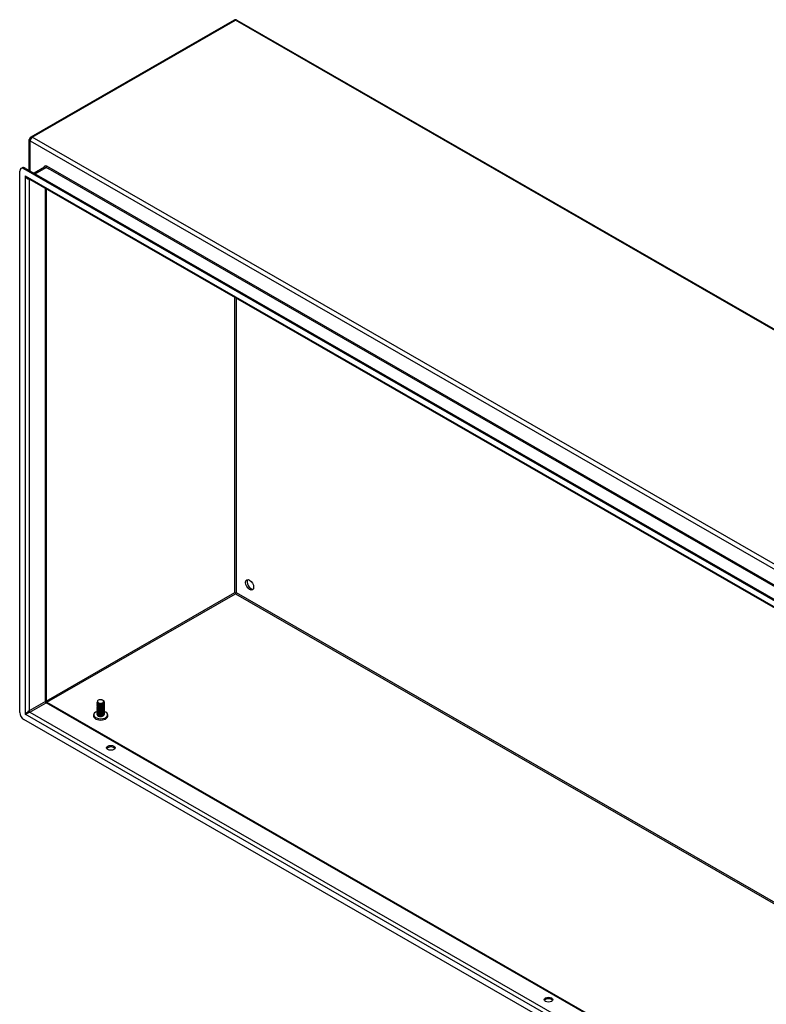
# Model space of a CAD drawing. Header units: inches. Extents: x 25 to 728, y 80 to 330.
# Tile 93 of 160: x 619 to 644, y 297 to 330. Entities that reach past the tile are written whole.
import ezdxf

# ---------------------------------------------------------------- set-up
doc = ezdxf.new("R2010")
doc.units = ezdxf.units.IN
doc.header["$MEASUREMENT"] = 0
doc.layers.add('Visible Edges(ANSI)', color=7, linetype='Continuous', lineweight=25)
doc.layers.add('Visible Tangent Edges(ANSI)', color=7, linetype='Continuous', lineweight=25)

msp = doc.modelspace()

# ---------------------------------------------------------------- linework, layer by layer
at = {"layer": 'Visible Edges(ANSI)'}
for p, q in [((625.962, 330.131), (619.031, 326.14)), ((626.06, 330.131), (676.832, 300.894)), ((618.981, 325.002), (618.981, 326.054)), ((618.654, 306.512), (618.654, 324.974)), ((618.695, 325.065), (618.743, 325.092)), ((668.703, 296.314), (618.793, 325.055)), ((618.841, 325.083), (668.751, 296.342)), ((619.503, 325.109), (619.149, 324.905)), ((668.617, 296.121), (618.92, 324.739)), ((619.56, 324.371), (619.56, 306.891)), ((626.011, 310.586), (626.011, 310.561)), ((619.575, 306.864), (668.632, 278.614)), ((621.299, 306.851), (621.299, 306.854)), ((621.299, 306.819), (621.299, 306.822)), ((621.299, 306.787), (621.299, 306.79)), ((621.299, 306.755), (621.299, 306.758)), ((621.299, 306.722), (621.299, 306.726)), ((621.299, 306.69), (621.299, 306.693)), ((621.341, 306.803), (621.328, 306.81)), ((621.341, 306.771), (621.328, 306.778)), ((621.341, 306.739), (621.328, 306.746)), ((621.341, 306.707), (621.328, 306.714)), ((621.341, 306.674), (621.328, 306.682)), ((621.341, 306.835), (621.333, 306.84)), ((621.481, 306.838), (621.48, 306.838)), ((621.493, 306.813), (621.48, 306.806)), ((621.493, 306.781), (621.48, 306.774)), ((621.493, 306.749), (621.48, 306.742)), ((621.493, 306.717), (621.48, 306.71)), ((621.493, 306.685), (621.48, 306.677)), ((621.488, 306.927), (621.493, 306.924)), ((621.531, 306.867), (621.531, 306.87)), ((621.531, 306.835), (621.531, 306.838)), ((621.531, 306.803), (621.531, 306.806)), ((621.531, 306.771), (621.531, 306.774)), ((621.531, 306.738), (621.531, 306.742)), ((621.531, 306.706), (621.531, 306.709)), ((621.531, 306.674), (621.531, 306.677)), ((621.299, 306.658), (621.299, 306.661)), ((621.299, 306.626), (621.299, 306.629)), ((621.299, 306.594), (621.299, 306.597)), ((621.299, 306.561), (621.299, 306.565)), ((621.299, 306.529), (621.299, 306.532)), ((621.299, 306.497), (621.299, 306.5)), ((621.299, 306.465), (621.299, 306.468)), ((621.299, 306.433), (621.299, 306.436)), ((621.341, 306.642), (621.328, 306.649)), ((621.341, 306.61), (621.328, 306.617)), ((621.341, 306.578), (621.328, 306.585)), ((621.341, 306.546), (621.328, 306.553)), ((621.341, 306.513), (621.328, 306.521)), ((621.341, 306.481), (621.328, 306.489)), ((621.341, 306.449), (621.328, 306.456)), ((621.341, 306.417), (621.328, 306.424)), ((621.333, 306.389), (621.328, 306.392)), ((621.493, 306.652), (621.48, 306.645)), ((621.493, 306.62), (621.48, 306.613)), ((621.493, 306.588), (621.48, 306.581)), ((621.493, 306.556), (621.48, 306.549)), ((621.493, 306.524), (621.48, 306.516)), ((621.493, 306.492), (621.48, 306.484)), ((621.493, 306.459), (621.48, 306.452)), ((621.493, 306.427), (621.48, 306.42)), ((621.493, 306.395), (621.481, 306.388)), ((621.531, 306.642), (621.531, 306.645)), ((621.531, 306.61), (621.531, 306.613)), ((621.531, 306.578), (621.531, 306.581)), ((621.531, 306.545), (621.531, 306.549)), ((621.531, 306.513), (621.531, 306.516)), ((621.531, 306.481), (621.531, 306.484)), ((621.531, 306.449), (621.531, 306.452)), ((668.703, 277.53), (618.793, 306.271))]:
    msp.add_line(p, q, dxfattribs=at)
at = {"layer": 'Visible Edges(ANSI)', "flags": 128}
for points in [[(619.575, 306.864), (619.569, 306.869), (619.564, 306.876), (619.56, 306.884), (619.56, 306.891)], [(621.493, 306.924), (621.507, 306.915), (621.518, 306.904), (621.526, 306.892), (621.53, 306.879), (621.531, 306.866), (621.528, 306.854), (621.521, 306.842), (621.512, 306.83), (621.499, 306.82), (621.483, 306.811), (621.465, 306.804), (621.446, 306.799), (621.426, 306.796), (621.405, 306.795), (621.385, 306.796), (621.365, 306.8), (621.348, 306.805), (621.332, 306.811), (621.319, 306.82), (621.309, 306.829), (621.302, 306.839), (621.299, 306.85), (621.299, 306.861), (621.304, 306.872)], [(621.299, 306.851), (621.3, 306.843), (621.303, 306.835), (621.308, 306.828), (621.314, 306.82), (621.323, 306.814), (621.333, 306.808), (621.344, 306.803), (621.357, 306.799), (621.37, 306.795), (621.385, 306.793), (621.4, 306.792), (621.415, 306.792), (621.43, 306.794), (621.445, 306.796), (621.459, 306.799), (621.473, 306.804), (621.486, 306.809), (621.497, 306.816), (621.507, 306.823), (621.515, 306.831), (621.522, 306.84), (621.527, 306.849), (621.53, 306.858), (621.531, 306.867)], [(621.529, 306.853), (621.531, 306.842), (621.53, 306.831), (621.528, 306.821), (621.522, 306.81), (621.514, 306.801), (621.504, 306.792), (621.492, 306.784), (621.478, 306.777), (621.463, 306.772), (621.447, 306.767), (621.43, 306.765), (621.413, 306.763), (621.396, 306.763), (621.379, 306.765), (621.363, 306.768), (621.348, 306.772), (621.335, 306.778), (621.323, 306.785), (621.313, 306.792), (621.306, 306.8), (621.301, 306.809), (621.299, 306.818), (621.299, 306.828), (621.302, 306.837)], [(621.299, 306.819), (621.3, 306.811), (621.303, 306.803), (621.308, 306.795), (621.314, 306.788), (621.323, 306.782), (621.333, 306.776), (621.344, 306.771), (621.357, 306.766), (621.37, 306.763), (621.385, 306.761), (621.4, 306.76), (621.415, 306.76), (621.43, 306.761), (621.445, 306.764), (621.459, 306.767), (621.473, 306.772), (621.486, 306.777), (621.497, 306.784), (621.507, 306.791), (621.515, 306.799), (621.522, 306.807), (621.527, 306.816), (621.53, 306.826), (621.531, 306.835)], [(621.529, 306.821), (621.531, 306.81), (621.53, 306.799), (621.528, 306.789), (621.522, 306.778), (621.514, 306.769), (621.504, 306.76), (621.492, 306.752), (621.478, 306.745), (621.463, 306.739), (621.447, 306.735), (621.43, 306.732), (621.413, 306.731), (621.396, 306.731), (621.379, 306.733), (621.363, 306.736), (621.348, 306.74), (621.335, 306.746), (621.323, 306.752), (621.313, 306.76), (621.306, 306.768), (621.301, 306.777), (621.299, 306.786), (621.299, 306.795), (621.302, 306.804)], [(621.299, 306.787), (621.3, 306.779), (621.303, 306.771), (621.308, 306.763), (621.314, 306.756), (621.323, 306.749), (621.333, 306.743), (621.344, 306.738), (621.357, 306.734), (621.37, 306.731), (621.385, 306.729), (621.4, 306.728), (621.415, 306.728), (621.43, 306.729), (621.445, 306.732), (621.459, 306.735), (621.473, 306.74), (621.486, 306.745), (621.497, 306.752), (621.507, 306.759), (621.515, 306.767), (621.522, 306.775), (621.527, 306.784), (621.53, 306.793), (621.531, 306.803)], [(621.529, 306.788), (621.531, 306.778), (621.53, 306.767), (621.528, 306.756), (621.522, 306.746), (621.514, 306.736), (621.504, 306.728), (621.492, 306.72), (621.478, 306.713), (621.463, 306.707), (621.447, 306.703), (621.43, 306.7), (621.413, 306.699), (621.396, 306.699), (621.379, 306.701), (621.363, 306.704), (621.348, 306.708), (621.335, 306.714), (621.323, 306.72), (621.313, 306.728), (621.306, 306.736), (621.301, 306.745), (621.299, 306.754), (621.299, 306.763), (621.302, 306.772)], [(621.299, 306.755), (621.3, 306.746), (621.303, 306.739), (621.308, 306.731), (621.314, 306.724), (621.323, 306.717), (621.333, 306.711), (621.344, 306.706), (621.357, 306.702), (621.37, 306.699), (621.385, 306.697), (621.4, 306.696), (621.415, 306.696), (621.43, 306.697), (621.445, 306.699), (621.459, 306.703), (621.473, 306.707), (621.486, 306.713), (621.497, 306.719), (621.507, 306.727), (621.515, 306.735), (621.522, 306.743), (621.527, 306.752), (621.53, 306.761), (621.531, 306.771)], [(621.529, 306.756), (621.531, 306.746), (621.53, 306.735), (621.528, 306.724), (621.522, 306.714), (621.514, 306.704), (621.504, 306.695), (621.492, 306.687), (621.478, 306.681), (621.463, 306.675), (621.447, 306.671), (621.43, 306.668), (621.413, 306.667), (621.396, 306.667), (621.379, 306.668), (621.363, 306.671), (621.348, 306.676), (621.335, 306.681), (621.323, 306.688), (621.313, 306.696), (621.306, 306.704), (621.301, 306.713), (621.299, 306.722), (621.299, 306.731), (621.302, 306.74)], [(621.299, 306.722), (621.3, 306.714), (621.303, 306.706), (621.308, 306.699), (621.314, 306.692), (621.323, 306.685), (621.333, 306.679), (621.344, 306.674), (621.357, 306.67), (621.37, 306.667), (621.385, 306.664), (621.4, 306.663), (621.415, 306.664), (621.43, 306.665), (621.445, 306.667), (621.459, 306.671), (621.473, 306.675), (621.486, 306.681), (621.497, 306.687), (621.507, 306.694), (621.515, 306.702), (621.522, 306.711), (621.527, 306.72), (621.53, 306.729), (621.531, 306.738)], [(621.529, 306.724), (621.531, 306.713), (621.53, 306.703), (621.528, 306.692), (621.522, 306.682), (621.514, 306.672), (621.504, 306.663), (621.492, 306.655), (621.478, 306.648), (621.463, 306.643), (621.447, 306.639), (621.43, 306.636), (621.413, 306.634), (621.396, 306.635), (621.379, 306.636), (621.363, 306.639), (621.348, 306.644), (621.335, 306.649), (621.323, 306.656), (621.313, 306.663), (621.306, 306.672), (621.301, 306.68), (621.299, 306.69), (621.299, 306.699), (621.302, 306.708)], [(621.299, 306.69), (621.3, 306.682), (621.303, 306.674), (621.308, 306.667), (621.314, 306.659), (621.323, 306.653), (621.333, 306.647), (621.344, 306.642), (621.357, 306.638), (621.37, 306.634), (621.385, 306.632), (621.4, 306.631), (621.415, 306.631), (621.43, 306.633), (621.445, 306.635), (621.459, 306.638), (621.473, 306.643), (621.486, 306.649), (621.497, 306.655), (621.507, 306.662), (621.515, 306.67), (621.522, 306.679), (621.527, 306.688), (621.53, 306.697), (621.531, 306.706)], [(621.529, 306.692), (621.531, 306.681), (621.53, 306.67), (621.528, 306.66), (621.522, 306.65), (621.514, 306.64), (621.504, 306.631), (621.492, 306.623), (621.478, 306.616), (621.463, 306.611), (621.447, 306.606), (621.43, 306.604), (621.413, 306.602), (621.396, 306.602), (621.379, 306.604), (621.363, 306.607), (621.348, 306.611), (621.335, 306.617), (621.323, 306.624), (621.313, 306.631), (621.306, 306.639), (621.301, 306.648), (621.299, 306.657), (621.299, 306.667), (621.302, 306.676)], [(621.299, 306.658), (621.3, 306.65), (621.303, 306.642), (621.308, 306.634), (621.314, 306.627), (621.323, 306.621), (621.333, 306.615), (621.344, 306.61), (621.357, 306.605), (621.37, 306.602), (621.385, 306.6), (621.4, 306.599), (621.415, 306.599), (621.43, 306.6), (621.445, 306.603), (621.459, 306.606), (621.473, 306.611), (621.486, 306.616), (621.497, 306.623), (621.507, 306.63), (621.515, 306.638), (621.522, 306.646), (621.527, 306.655), (621.53, 306.665), (621.531, 306.674)], [(621.311, 306.911), (621.307, 306.904), (621.304, 306.897), (621.302, 306.89), (621.302, 306.883), (621.303, 306.875), (621.305, 306.868), (621.309, 306.861), (621.314, 306.855), (621.321, 306.848), (621.328, 306.843), (621.337, 306.837), (621.347, 306.833), (621.357, 306.829), (621.369, 306.826), (621.381, 306.823), (621.393, 306.822), (621.406, 306.821), (621.418, 306.822), (621.431, 306.823), (621.443, 306.825), (621.455, 306.828), (621.465, 306.831), (621.475, 306.836), (621.484, 306.841)], [(621.341, 306.835), (621.345, 306.833), (621.35, 306.831), (621.355, 306.829), (621.36, 306.827), (621.366, 306.825), (621.371, 306.824), (621.377, 306.823), (621.383, 306.822), (621.389, 306.821), (621.396, 306.82), (621.402, 306.82), (621.409, 306.82), (621.415, 306.82), (621.422, 306.821), (621.428, 306.821), (621.434, 306.822), (621.441, 306.824), (621.447, 306.825), (621.453, 306.827), (621.459, 306.829), (621.464, 306.831), (621.47, 306.833), (621.475, 306.836), (621.48, 306.838)], [(621.341, 306.803), (621.345, 306.801), (621.35, 306.799), (621.355, 306.796), (621.36, 306.795), (621.366, 306.793), (621.371, 306.792), (621.377, 306.79), (621.383, 306.789), (621.389, 306.789), (621.396, 306.788), (621.402, 306.788), (621.409, 306.788), (621.415, 306.788), (621.422, 306.789), (621.428, 306.789), (621.434, 306.79), (621.441, 306.791), (621.447, 306.793), (621.453, 306.794), (621.459, 306.796), (621.464, 306.799), (621.47, 306.801), (621.475, 306.803), (621.48, 306.806)], [(621.341, 306.771), (621.345, 306.769), (621.35, 306.766), (621.355, 306.764), (621.36, 306.762), (621.366, 306.761), (621.371, 306.759), (621.377, 306.758), (621.383, 306.757), (621.389, 306.756), (621.396, 306.756), (621.402, 306.756), (621.409, 306.756), (621.415, 306.756), (621.422, 306.756), (621.428, 306.757), (621.434, 306.758), (621.441, 306.759), (621.447, 306.761), (621.453, 306.762), (621.459, 306.764), (621.464, 306.766), (621.47, 306.769), (621.475, 306.771), (621.48, 306.774)], [(621.341, 306.739), (621.345, 306.736), (621.35, 306.734), (621.355, 306.732), (621.36, 306.73), (621.366, 306.729), (621.371, 306.727), (621.377, 306.726), (621.383, 306.725), (621.389, 306.724), (621.396, 306.724), (621.402, 306.724), (621.409, 306.723), (621.415, 306.724), (621.422, 306.724), (621.428, 306.725), (621.434, 306.726), (621.441, 306.727), (621.447, 306.728), (621.453, 306.73), (621.459, 306.732), (621.464, 306.734), (621.47, 306.737), (621.475, 306.739), (621.48, 306.742)], [(621.341, 306.707), (621.345, 306.704), (621.35, 306.702), (621.355, 306.7), (621.36, 306.698), (621.366, 306.696), (621.371, 306.695), (621.377, 306.694), (621.383, 306.693), (621.389, 306.692), (621.396, 306.692), (621.402, 306.691), (621.409, 306.691), (621.415, 306.692), (621.422, 306.692), (621.428, 306.693), (621.434, 306.694), (621.441, 306.695), (621.447, 306.696), (621.453, 306.698), (621.459, 306.7), (621.464, 306.702), (621.47, 306.704), (621.475, 306.707), (621.48, 306.71)], [(621.341, 306.674), (621.345, 306.672), (621.35, 306.67), (621.355, 306.668), (621.36, 306.666), (621.366, 306.664), (621.371, 306.663), (621.377, 306.662), (621.383, 306.661), (621.389, 306.66), (621.396, 306.659), (621.402, 306.659), (621.409, 306.659), (621.415, 306.659), (621.422, 306.66), (621.428, 306.66), (621.434, 306.661), (621.441, 306.663), (621.447, 306.664), (621.453, 306.666), (621.459, 306.668), (621.464, 306.67), (621.47, 306.672), (621.475, 306.675), (621.48, 306.677)], [(621.484, 306.841), (621.493, 306.846), (621.501, 306.852), (621.507, 306.858), (621.512, 306.865), (621.516, 306.872), (621.518, 306.879), (621.518, 306.886), (621.517, 306.893), (621.515, 306.9), (621.511, 306.907), (621.505, 306.914), (621.498, 306.92), (621.49, 306.926), (621.481, 306.931), (621.471, 306.935), (621.46, 306.939), (621.449, 306.942), (621.437, 306.944), (621.424, 306.946), (621.412, 306.946), (621.399, 306.946), (621.387, 306.945), (621.374, 306.943), (621.362, 306.941)], [(621.237, 306.519), (621.224, 306.51), (621.212, 306.5), (621.201, 306.488), (621.192, 306.476), (621.183, 306.463), (621.177, 306.45), (621.172, 306.435), (621.169, 306.42), (621.169, 306.405), (621.17, 306.39), (621.174, 306.375), (621.18, 306.361), (621.187, 306.347), (621.196, 306.335), (621.206, 306.323), (621.217, 306.313)], [(621.529, 306.66), (621.531, 306.649), (621.53, 306.638), (621.528, 306.628), (621.522, 306.617), (621.514, 306.608), (621.504, 306.599), (621.492, 306.591), (621.478, 306.584), (621.463, 306.578), (621.447, 306.574), (621.43, 306.571), (621.413, 306.57), (621.396, 306.57), (621.379, 306.572), (621.363, 306.575), (621.348, 306.579), (621.335, 306.585), (621.323, 306.591), (621.313, 306.599), (621.306, 306.607), (621.301, 306.616), (621.299, 306.625), (621.299, 306.634), (621.302, 306.644)], [(621.299, 306.626), (621.3, 306.618), (621.303, 306.61), (621.308, 306.602), (621.314, 306.595), (621.323, 306.588), (621.333, 306.583), (621.344, 306.577), (621.357, 306.573), (621.37, 306.57), (621.385, 306.568), (621.4, 306.567), (621.415, 306.567), (621.43, 306.568), (621.445, 306.571), (621.459, 306.574), (621.473, 306.579), (621.486, 306.584), (621.497, 306.591), (621.507, 306.598), (621.515, 306.606), (621.522, 306.614), (621.527, 306.623), (621.53, 306.633), (621.531, 306.642)], [(621.529, 306.627), (621.531, 306.617), (621.53, 306.606), (621.528, 306.595), (621.522, 306.585), (621.514, 306.576), (621.504, 306.567), (621.492, 306.559), (621.478, 306.552), (621.463, 306.546), (621.447, 306.542), (621.43, 306.539), (621.413, 306.538), (621.396, 306.538), (621.379, 306.54), (621.363, 306.543), (621.348, 306.547), (621.335, 306.553), (621.323, 306.559), (621.313, 306.567), (621.306, 306.575), (621.301, 306.584), (621.299, 306.593), (621.299, 306.602), (621.302, 306.611)], [(621.299, 306.594), (621.3, 306.586), (621.303, 306.578), (621.308, 306.57), (621.314, 306.563), (621.323, 306.556), (621.333, 306.55), (621.344, 306.545), (621.357, 306.541), (621.37, 306.538), (621.385, 306.536), (621.4, 306.535), (621.415, 306.535), (621.43, 306.536), (621.445, 306.538), (621.459, 306.542), (621.473, 306.546), (621.486, 306.552), (621.497, 306.558), (621.507, 306.566), (621.515, 306.574), (621.522, 306.582), (621.527, 306.591), (621.53, 306.6), (621.531, 306.61)], [(621.529, 306.595), (621.531, 306.585), (621.53, 306.574), (621.528, 306.563), (621.522, 306.553), (621.514, 306.543), (621.504, 306.534), (621.492, 306.527), (621.478, 306.52), (621.463, 306.514), (621.447, 306.51), (621.43, 306.507), (621.413, 306.506), (621.396, 306.506), (621.379, 306.507), (621.363, 306.511), (621.348, 306.515), (621.335, 306.52), (621.323, 306.527), (621.313, 306.535), (621.306, 306.543), (621.301, 306.552), (621.299, 306.561), (621.299, 306.57), (621.302, 306.579)], [(621.299, 306.561), (621.3, 306.553), (621.303, 306.545), (621.308, 306.538), (621.314, 306.531), (621.323, 306.524), (621.333, 306.518), (621.344, 306.513), (621.357, 306.509), (621.37, 306.506), (621.385, 306.504), (621.4, 306.502), (621.415, 306.503), (621.43, 306.504), (621.445, 306.506), (621.459, 306.51), (621.473, 306.514), (621.486, 306.52), (621.497, 306.526), (621.507, 306.533), (621.515, 306.541), (621.522, 306.55), (621.527, 306.559), (621.53, 306.568), (621.531, 306.578)], [(621.529, 306.563), (621.531, 306.552), (621.53, 306.542), (621.528, 306.531), (621.522, 306.521), (621.514, 306.511), (621.504, 306.502), (621.492, 306.494), (621.478, 306.488), (621.463, 306.482), (621.447, 306.478), (621.43, 306.475), (621.413, 306.474), (621.396, 306.474), (621.379, 306.475), (621.363, 306.478), (621.348, 306.483), (621.335, 306.488), (621.323, 306.495), (621.313, 306.502), (621.306, 306.511), (621.301, 306.52), (621.299, 306.529), (621.299, 306.538), (621.302, 306.547)], [(621.299, 306.529), (621.3, 306.521), (621.303, 306.513), (621.308, 306.506), (621.314, 306.498), (621.323, 306.492), (621.333, 306.486), (621.344, 306.481), (621.357, 306.477), (621.37, 306.473), (621.385, 306.471), (621.4, 306.47), (621.415, 306.47), (621.43, 306.472), (621.445, 306.474), (621.459, 306.478), (621.473, 306.482), (621.486, 306.488), (621.497, 306.494), (621.507, 306.501), (621.515, 306.509), (621.522, 306.518), (621.527, 306.527), (621.53, 306.536), (621.531, 306.545)], [(621.529, 306.531), (621.531, 306.52), (621.53, 306.509), (621.528, 306.499), (621.522, 306.489), (621.514, 306.479), (621.504, 306.47), (621.492, 306.462), (621.478, 306.455), (621.463, 306.45), (621.447, 306.445), (621.43, 306.443), (621.413, 306.441), (621.396, 306.441), (621.379, 306.443), (621.363, 306.446), (621.348, 306.45), (621.335, 306.456), (621.323, 306.463), (621.313, 306.47), (621.306, 306.479), (621.301, 306.487), (621.299, 306.496), (621.299, 306.506), (621.302, 306.515)], [(621.299, 306.497), (621.3, 306.489), (621.303, 306.481), (621.308, 306.473), (621.314, 306.466), (621.323, 306.46), (621.333, 306.454), (621.344, 306.449), (621.357, 306.444), (621.37, 306.441), (621.385, 306.439), (621.4, 306.438), (621.415, 306.438), (621.43, 306.439), (621.445, 306.442), (621.459, 306.445), (621.473, 306.45), (621.486, 306.455), (621.497, 306.462), (621.507, 306.469), (621.515, 306.477), (621.522, 306.486), (621.527, 306.494), (621.53, 306.504), (621.531, 306.513)], [(621.529, 306.499), (621.531, 306.488), (621.53, 306.477), (621.528, 306.467), (621.522, 306.456), (621.514, 306.447), (621.504, 306.438), (621.492, 306.43), (621.478, 306.423), (621.463, 306.418), (621.447, 306.413), (621.43, 306.41), (621.413, 306.409), (621.396, 306.409), (621.379, 306.411), (621.363, 306.414), (621.348, 306.418), (621.335, 306.424), (621.323, 306.431), (621.313, 306.438), (621.306, 306.446), (621.301, 306.455), (621.299, 306.464), (621.299, 306.473), (621.302, 306.483)], [(621.299, 306.465), (621.3, 306.457), (621.303, 306.449), (621.308, 306.441), (621.314, 306.434), (621.323, 306.428), (621.333, 306.422), (621.344, 306.417), (621.357, 306.412), (621.37, 306.409), (621.385, 306.407), (621.4, 306.406), (621.415, 306.406), (621.43, 306.407), (621.445, 306.41), (621.459, 306.413), (621.473, 306.418), (621.486, 306.423), (621.497, 306.43), (621.507, 306.437), (621.515, 306.445), (621.522, 306.453), (621.527, 306.462), (621.53, 306.472), (621.531, 306.481)], [(621.529, 306.466), (621.531, 306.456), (621.53, 306.445), (621.528, 306.434), (621.522, 306.424), (621.514, 306.415), (621.504, 306.406), (621.492, 306.398), (621.478, 306.391), (621.463, 306.385), (621.447, 306.381), (621.43, 306.378), (621.413, 306.377), (621.396, 306.377), (621.379, 306.379), (621.363, 306.382), (621.348, 306.386), (621.335, 306.392), (621.323, 306.398), (621.313, 306.406), (621.306, 306.414), (621.301, 306.423), (621.299, 306.432), (621.299, 306.441), (621.302, 306.45)], [(621.299, 306.433), (621.3, 306.425), (621.303, 306.417), (621.308, 306.409), (621.314, 306.402), (621.323, 306.395), (621.333, 306.389), (621.344, 306.384), (621.357, 306.38), (621.37, 306.377), (621.385, 306.375), (621.4, 306.374), (621.415, 306.374), (621.43, 306.375), (621.445, 306.377), (621.459, 306.381), (621.473, 306.385), (621.486, 306.391), (621.497, 306.397), (621.507, 306.405), (621.515, 306.413), (621.522, 306.421), (621.527, 306.43), (621.53, 306.439), (621.531, 306.449)], [(621.481, 306.388), (621.476, 306.385), (621.47, 306.383), (621.465, 306.38), (621.459, 306.378), (621.453, 306.376), (621.447, 306.375), (621.44, 306.374), (621.434, 306.372), (621.427, 306.372), (621.42, 306.371), (621.414, 306.371), (621.407, 306.371), (621.4, 306.371), (621.393, 306.371), (621.386, 306.372), (621.38, 306.373), (621.373, 306.374), (621.367, 306.376), (621.361, 306.377), (621.355, 306.379), (621.349, 306.381), (621.344, 306.384), (621.338, 306.386), (621.333, 306.389)], [(621.341, 306.642), (621.345, 306.64), (621.35, 306.638), (621.355, 306.636), (621.36, 306.634), (621.366, 306.632), (621.371, 306.631), (621.377, 306.629), (621.383, 306.628), (621.389, 306.628), (621.396, 306.627), (621.402, 306.627), (621.409, 306.627), (621.415, 306.627), (621.422, 306.628), (621.428, 306.628), (621.434, 306.629), (621.441, 306.63), (621.447, 306.632), (621.453, 306.634), (621.459, 306.635), (621.464, 306.638), (621.47, 306.64), (621.475, 306.642), (621.48, 306.645)], [(621.341, 306.61), (621.345, 306.608), (621.35, 306.605), (621.355, 306.603), (621.36, 306.601), (621.366, 306.6), (621.371, 306.598), (621.377, 306.597), (621.383, 306.596), (621.389, 306.596), (621.396, 306.595), (621.402, 306.595), (621.409, 306.595), (621.415, 306.595), (621.422, 306.595), (621.428, 306.596), (621.434, 306.597), (621.441, 306.598), (621.447, 306.6), (621.453, 306.601), (621.459, 306.603), (621.464, 306.605), (621.47, 306.608), (621.475, 306.61), (621.48, 306.613)], [(621.341, 306.578), (621.345, 306.575), (621.35, 306.573), (621.355, 306.571), (621.36, 306.569), (621.366, 306.568), (621.371, 306.566), (621.377, 306.565), (621.383, 306.564), (621.389, 306.563), (621.396, 306.563), (621.402, 306.563), (621.409, 306.563), (621.415, 306.563), (621.422, 306.563), (621.428, 306.564), (621.434, 306.565), (621.441, 306.566), (621.447, 306.568), (621.453, 306.569), (621.459, 306.571), (621.464, 306.573), (621.47, 306.576), (621.475, 306.578), (621.48, 306.581)], [(621.341, 306.546), (621.345, 306.543), (621.35, 306.541), (621.355, 306.539), (621.36, 306.537), (621.366, 306.535), (621.371, 306.534), (621.377, 306.533), (621.383, 306.532), (621.389, 306.531), (621.396, 306.531), (621.402, 306.53), (621.409, 306.53), (621.415, 306.531), (621.422, 306.531), (621.428, 306.532), (621.434, 306.533), (621.441, 306.534), (621.447, 306.535), (621.453, 306.537), (621.459, 306.539), (621.464, 306.541), (621.47, 306.543), (621.475, 306.546), (621.48, 306.549)], [(621.341, 306.513), (621.345, 306.511), (621.35, 306.509), (621.355, 306.507), (621.36, 306.505), (621.366, 306.503), (621.371, 306.502), (621.377, 306.501), (621.383, 306.5), (621.389, 306.499), (621.396, 306.498), (621.402, 306.498), (621.409, 306.498), (621.415, 306.498), (621.422, 306.499), (621.428, 306.5), (621.434, 306.501), (621.441, 306.502), (621.447, 306.503), (621.453, 306.505), (621.459, 306.507), (621.464, 306.509), (621.47, 306.511), (621.475, 306.514), (621.48, 306.516)], [(621.341, 306.481), (621.345, 306.479), (621.35, 306.477), (621.355, 306.475), (621.36, 306.473), (621.366, 306.471), (621.371, 306.47), (621.377, 306.469), (621.383, 306.468), (621.389, 306.467), (621.396, 306.466), (621.402, 306.466), (621.409, 306.466), (621.415, 306.466), (621.422, 306.467), (621.428, 306.467), (621.434, 306.468), (621.441, 306.47), (621.447, 306.471), (621.453, 306.473), (621.459, 306.475), (621.464, 306.477), (621.47, 306.479), (621.475, 306.482), (621.48, 306.484)], [(621.341, 306.449), (621.345, 306.447), (621.35, 306.444), (621.355, 306.442), (621.36, 306.441), (621.366, 306.439), (621.371, 306.438), (621.377, 306.436), (621.383, 306.435), (621.389, 306.435), (621.396, 306.434), (621.402, 306.434), (621.409, 306.434), (621.415, 306.434), (621.422, 306.434), (621.428, 306.435), (621.434, 306.436), (621.441, 306.437), (621.447, 306.439), (621.453, 306.44), (621.459, 306.442), (621.464, 306.444), (621.47, 306.447), (621.475, 306.449), (621.48, 306.452)], [(621.341, 306.417), (621.345, 306.414), (621.35, 306.412), (621.355, 306.41), (621.36, 306.408), (621.366, 306.407), (621.371, 306.405), (621.377, 306.404), (621.383, 306.403), (621.389, 306.402), (621.396, 306.402), (621.402, 306.402), (621.409, 306.402), (621.415, 306.402), (621.422, 306.402), (621.428, 306.403), (621.434, 306.404), (621.441, 306.405), (621.447, 306.407), (621.453, 306.408), (621.459, 306.41), (621.464, 306.412), (621.47, 306.415), (621.475, 306.417), (621.48, 306.42)], [(621.492, 306.394), (621.492, 306.394), (621.492, 306.394), (621.491, 306.394), (621.491, 306.394), (621.491, 306.394), (621.491, 306.394), (621.49, 306.394), (621.49, 306.393), (621.49, 306.393), (621.49, 306.393), (621.49, 306.393), (621.489, 306.393), (621.489, 306.393), (621.489, 306.393), (621.489, 306.392), (621.489, 306.392), (621.488, 306.392), (621.488, 306.392), (621.488, 306.392), (621.488, 306.392), (621.487, 306.392), (621.487, 306.392), (621.487, 306.392), (621.487, 306.391)], [(621.613, 306.313), (621.624, 306.323), (621.634, 306.335), (621.643, 306.347), (621.65, 306.361), (621.656, 306.375), (621.659, 306.39), (621.661, 306.405), (621.66, 306.42), (621.658, 306.435), (621.653, 306.45), (621.646, 306.463), (621.638, 306.476), (621.629, 306.488), (621.618, 306.5), (621.606, 306.51), (621.593, 306.519)]]:
    msp.add_lwpolyline(points, dxfattribs=at)
at = {"layer": 'Visible Edges(ANSI)'}
for centre, start, end in [((626.011, 330.045), 60.064, 119.936), ((619.08, 326.054), 119.936, 180)]:
    msp.add_arc(centre, 0.099, start, end, dxfattribs=at)
for centre, major_axis, ratio, start_param, end_param in [((618.793, 324.894), (-0.098, 0.171), 0.578093, 5.499721, 7.070517), ((618.841, 324.922), (-0.098, 0.171), 0.578093, 5.499721, 6.283185), ((626.541, 310.894), (-0.097, 0.169), 0.578093, 0.24866, 2.892933), ((626.011, 310.586), (0.031, -0.0179), 0.001672, 3.927958, 4.713356), ((626.011, 310.586), (0.031, 0.0179), 0.001672, 4.711422, 5.49682), ((621.415, 306.881), (0.116, 0), 0.575862, 2.039103, 2.673286), ((618.793, 306.432), (-0.098, 0.171), 0.578093, 0.787332, 2.358128), ((621.415, 306.43), (-0.236, 0), 0.575862, 5.216584, 10.479872), ((621.415, 306.388), (0.238, 0), 0.575862, 3.729223, 5.695555), ((621.763, 305.251), (0.145, 0), 0.575862, 0.339371, 2.802222), ((636.684, 296.659), (0.145, 0), 0.575862, 0.339371, 2.802222)]:
    msp.add_ellipse(centre, major_axis=major_axis, ratio=ratio, start_param=start_param, end_param=end_param, dxfattribs=at)
for centre, major_axis, ratio in [((626.493, 310.866), (-0.097, 0.169), 0.578093), ((621.763, 305.306), (0.145, 0), 0.575862), ((636.684, 296.714), (0.145, 0), 0.575862)]:
    msp.add_ellipse(centre, major_axis=major_axis, ratio=ratio, dxfattribs=at)
at = {"layer": 'Visible Tangent Edges(ANSI)'}
for p, q in [((619.08, 326.135), (626.011, 330.126)), ((676.783, 300.889), (626.011, 330.126)), ((619.01, 326.014), (669.782, 296.776)), ((619.01, 324.985), (619.01, 326.014)), ((669.852, 296.898), (619.08, 326.135)), ((618.793, 325.055), (618.841, 325.083)), ((618.835, 324.822), (668.661, 296.129)), ((618.835, 324.822), (618.835, 306.456)), ((619.178, 324.889), (619.552, 325.105)), ((619.552, 325.105), (619.624, 325.063)), ((669.217, 296.555), (619.574, 325.143)), ((669.195, 296.517), (619.624, 325.063)), ((618.975, 324.708), (618.975, 306.562)), ((619.531, 306.882), (619.531, 324.388)), ((625.989, 310.599), (625.989, 320.669)), ((626.033, 320.643), (626.033, 310.599)), ((619.56, 306.896), (625.989, 310.599)), ((619.584, 306.859), (626.011, 310.561)), ((626.011, 310.561), (668.632, 286.017)), ((626.033, 310.599), (668.632, 286.067)), ((619.531, 306.882), (618.975, 306.562)), ((618.996, 306.524), (619.552, 306.844)), ((668.632, 278.581), (619.552, 306.844)), ((668.661, 277.762), (618.835, 306.456)), ((618.996, 306.524), (668.632, 277.941))]:
    msp.add_line(p, q, dxfattribs=at)
for centre, major_axis, ratio, start_param, end_param in [((626.011, 330.045), (-0.0494, 0.0858), 0.578093, 5.499721, 6.283185), ((626.011, 330.045), (0.0494, 0.0858), 0.578093, 0, 0.783464), ((619.08, 326.054), (-0.099, 0), 0.575862, 0, 0.785398), ((619.08, 326.054), (-0.0494, -0.0858), 0.578093, 3.925057, 5.495853), ((619.08, 326.054), (-0.0494, 0.0858), 0.578093, 5.499721, 6.283185), ((619.574, 325.036), (-0.065, 0.113), 0.578093, 5.499721, 6.988298), ((618.905, 324.863), (0.095, -0.132), 0.494861, 4.660263, 5.447595), ((618.905, 324.863), (0.066, -0.148), 0.494835, 4.763011, 6.227417), ((619.552, 325.024), (-0.0494, 0.0858), 0.578093, 5.499721, 6.283185), ((619.552, 325.13), (0.0155, 0.0269), 0.578093, 3.925057, 5.495853), ((619.461, 306.816), (-0.0986, -0.0765), 0.115347, 3.052378, 3.837777), ((619.552, 306.869), (-0.0155, 0.0269), 0.578093, 0.787332, 2.358128), ((619.461, 306.816), (0.115, 0.047), 0.112147, 5.58637, 6.369835), ((618.905, 306.496), (-0.0986, -0.0765), 0.115347, 3.837777, 5.408573), ((618.905, 306.496), (0.115, 0.047), 0.112147, 4.015574, 5.58637), ((618.996, 306.549), (-0.0155, 0.0269), 0.578093, 0.787332, 2.358128)]:
    msp.add_ellipse(centre, major_axis=major_axis, ratio=ratio, start_param=start_param, end_param=end_param, dxfattribs=at)

doc.saveas('drawing.dxf')
